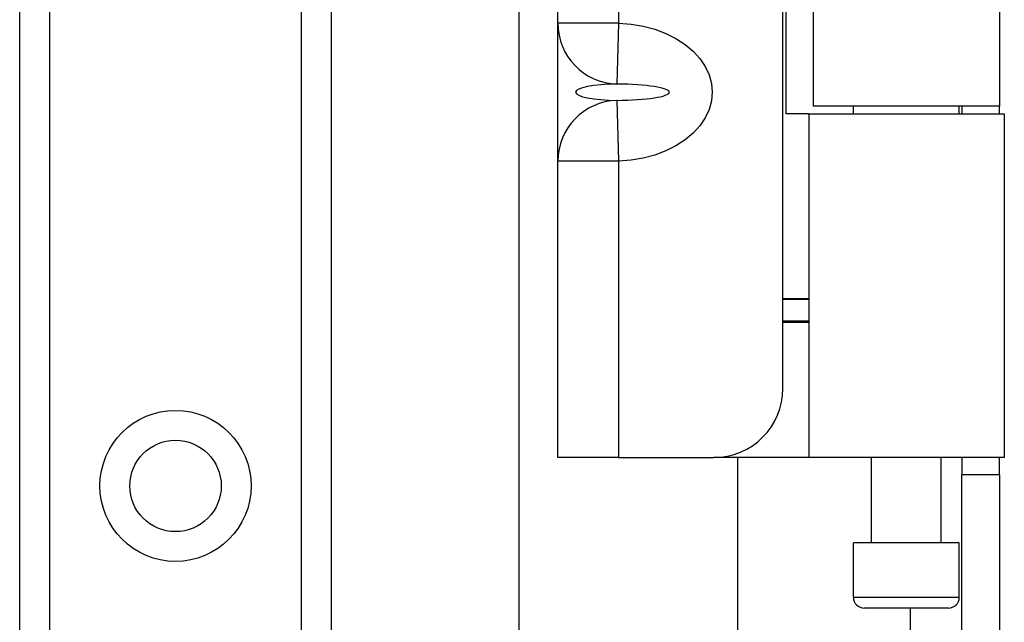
# Model space of a CAD drawing. Header units: inches. Extents: x 5 to 143, y 9 to 75.
# Tile 65 of 125: x 32.88 to 34.65, y 50.88 to 51.97. Entities that reach past the tile are written whole.
import ezdxf

# ---------------------------------------------------------------- set-up
doc = ezdxf.new("R2010")
doc.units = ezdxf.units.IN
doc.header["$MEASUREMENT"] = 0
doc.layers.add('Visible Edges(ANSI)', color=7, linetype='Continuous', lineweight=25)
doc.layers.add('Visible Tangent Edges(ANSI)', color=7, linetype='Continuous', lineweight=25)

msp = doc.modelspace()

# ---------------------------------------------------------------- linework, layer by layer
at = {"layer": 'Visible Edges(ANSI)'}
for p, q in [((33.7777, 27.6915), (33.7777, 55.8577)), ((32.8769, 28.1202), (32.8769, 55.429)), ((33.4389, 55.429), (33.4389, 28.1202)), ((34.2534, 51.3011), (34.2534, 53.5511)), ((34.259, 51.7966), (34.259, 53.0556)), ((34.3079, 53.0416), (34.3079, 51.8106)), ((34.6439, 53.0416), (34.6439, 51.8106)), ((33.8474, 51.9599), (33.8474, 52.8922)), ((33.8474, 51.7111), (33.8474, 51.9599)), ((34.6439, 51.8106), (34.3079, 51.8106)), ((34.3804, 51.7966), (34.3804, 51.8106)), ((34.5713, 51.7966), (34.5713, 51.8106)), ((34.5759, 51.8106), (34.5759, 51.7966)), ((34.6439, 51.7966), (34.6439, 51.8106)), ((34.2998, 51.7966), (34.259, 51.7966)), ((34.2998, 51.7966), (34.6526, 51.7966)), ((34.2998, 51.7966), (34.2998, 51.1761)), ((34.6526, 51.7966), (34.6526, 51.1761)), ((33.8474, 51.1761), (33.8474, 51.7111)), ((34.2534, 51.4635), (34.2998, 51.4635)), ((34.2998, 51.4615), (34.2534, 51.4615)), ((34.2998, 51.4221), (34.2534, 51.4221)), ((34.2998, 51.4202), (34.2534, 51.4202)), ((33.9571, 51.1761), (33.8474, 51.1761)), ((33.9571, 51.1761), (34.1284, 51.1761)), ((34.2998, 51.1761), (34.1284, 51.1761)), ((34.1714, 51.1761), (34.1714, 32.3731)), ((34.6526, 51.1761), (34.2998, 51.1761)), ((34.4129, 51.0225), (34.4129, 51.1761)), ((34.5389, 51.0225), (34.5389, 51.1761)), ((34.5759, 51.1761), (34.5759, 51.1451)), ((34.6439, 51.1451), (34.6439, 51.1761)), ((34.5759, 50.8331), (34.5759, 51.1451)), ((34.6439, 51.1451), (34.5759, 51.1451)), ((34.6439, 51.1451), (34.6439, 50.8331)), ((34.5713, 51.0225), (34.3804, 51.0225)), ((34.3804, 50.9241), (34.3804, 51.0225)), ((34.5713, 50.9241), (34.5713, 51.0225)), ((34.5517, 50.9044), (34.4001, 50.9044))]:
    msp.add_line(p, q, dxfattribs=at)
msp.add_circle((33.1579, 51.125), 0.0825, dxfattribs=at)
for centre, radius, start, end in [((34.1284, 51.3011), 0.125, 270, 0), ((34.4001, 50.9241), 0.0197, 180, 270), ((34.5517, 50.9241), 0.0197, 270, 0)]:
    msp.add_arc(centre, radius, start, end, dxfattribs=at)
at = {"layer": 'Visible Tangent Edges(ANSI)'}
for p, q in [((32.9307, 55.429), (32.9307, 28.1202)), ((33.385, 28.1202), (33.385, 55.429)), ((33.9571, 52.8922), (33.9571, 51.9599)), ((33.9571, 51.9599), (33.8474, 51.9599)), ((33.9571, 51.9599), (33.9539, 51.8503)), ((33.9539, 51.8208), (33.9571, 51.7111)), ((33.9571, 51.7111), (33.8474, 51.7111)), ((33.9571, 51.7111), (33.9571, 51.1761)), ((34.3804, 50.9241), (34.5713, 50.9241)), ((34.4829, 50.9044), (34.4829, 32.6447))]:
    msp.add_line(p, q, dxfattribs=at)
at = {"layer": 'Visible Tangent Edges(ANSI)', "flags": 128}
msp.add_lwpolyline([(33.9571, 51.9599), (33.9794, 51.9582), (34.0012, 51.9546), (34.0222, 51.949), (34.0421, 51.9416), (34.0604, 51.9325), (34.0769, 51.9217), (34.0914, 51.9096), (34.1036, 51.8963), (34.1132, 51.882), (34.1203, 51.8669), (34.1245, 51.8514), (34.126, 51.8355), (34.1245, 51.8197), (34.1203, 51.8041), (34.1132, 51.7891), (34.1036, 51.7748), (34.0914, 51.7614), (34.0769, 51.7493), (34.0604, 51.7386), (34.0421, 51.7295), (34.0222, 51.7221), (34.0012, 51.7165), (33.9794, 51.7128), (33.9571, 51.7111)], dxfattribs=at)
at = {"layer": 'Visible Tangent Edges(ANSI)'}
msp.add_circle((33.1579, 51.125), 0.1363, dxfattribs=at)
for centre, major_axis, ratio, start_param, end_param in [((33.9571, 51.9599), (-0.1097, 0), 0.999578, 0, 1.54176), ((33.9571, 51.8355), (-0.0776, 0), 0.190209, 4.753458, 7.812913), ((33.9499, 51.8355), (0.0985, 0), 0.149889, 4.753458, 7.812913), ((33.9571, 51.7111), (-0.1097, 0), 0.999578, 4.741425, 6.283185)]:
    msp.add_ellipse(centre, major_axis=major_axis, ratio=ratio, start_param=start_param, end_param=end_param, dxfattribs=at)

doc.saveas('drawing.dxf')
